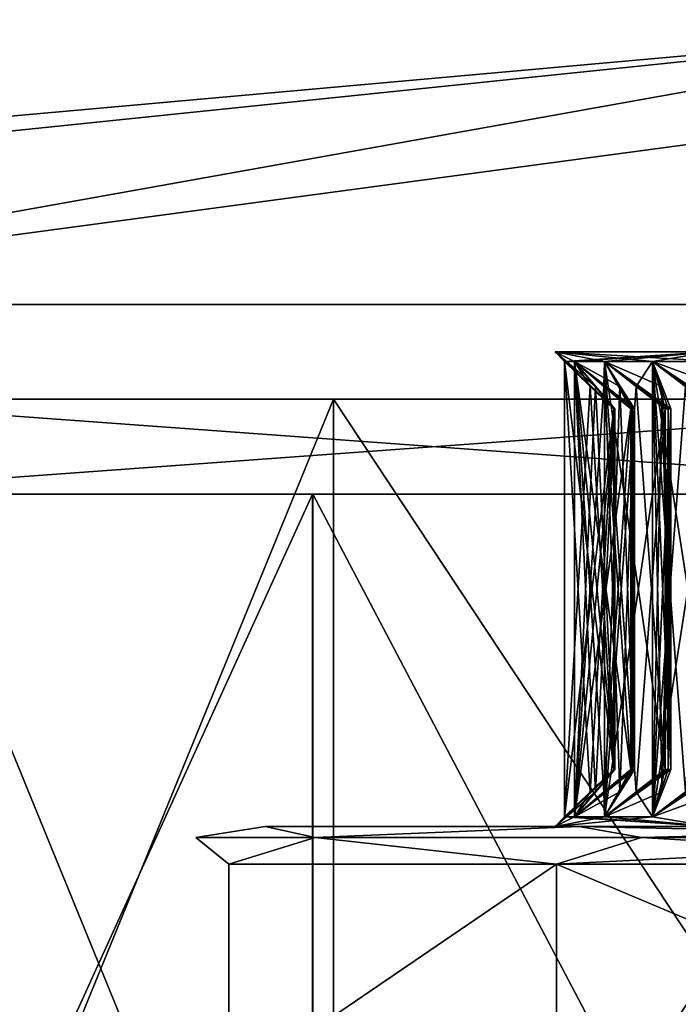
# Model space of a CAD drawing. Header units: millimetres. Extents: x -284 to 78, y 0 to 199.
# Tile 6 of 122: x -261 to -254, y 31 to 42. Entities that reach past the tile are written whole.
import ezdxf

# ---------------------------------------------------------------- set-up
doc = ezdxf.new("R2010")
doc.units = ezdxf.units.MM
doc.header["$LTSCALE"] = 65.185185
for name, color, linetype in [('364', 7, 'CONTINUOUS'), ('365', 7, 'CONTINUOUS'), ('368', 7, 'CONTINUOUS'), ('373', 7, 'CONTINUOUS'), ('374', 7, 'CONTINUOUS'), ('376', 7, 'CONTINUOUS'), ('378', 7, 'CONTINUOUS'), ('383', 7, 'CONTINUOUS'), ('387', 7, 'CONTINUOUS'), ('389', 7, 'CONTINUOUS'), ('393', 7, 'CONTINUOUS'), ('394', 7, 'CONTINUOUS'), ('395', 7, 'CONTINUOUS'), ('444', 7, 'CONTINUOUS'), ('445', 7, 'CONTINUOUS'), ('446', 7, 'CONTINUOUS'), ('447', 7, 'CONTINUOUS'), ('448', 7, 'CONTINUOUS'), ('449', 7, 'CONTINUOUS'), ('450', 7, 'CONTINUOUS'), ('451', 7, 'CONTINUOUS'), ('452', 7, 'CONTINUOUS'), ('453', 7, 'CONTINUOUS'), ('454', 7, 'CONTINUOUS'), ('462', 7, 'CONTINUOUS'), ('467', 7, 'CONTINUOUS'), ('472', 7, 'CONTINUOUS'), ('492', 7, 'CONTINUOUS'), ('493', 7, 'CONTINUOUS'), ('494', 7, 'CONTINUOUS'), ('495', 7, 'CONTINUOUS'), ('496', 7, 'CONTINUOUS'), ('497', 7, 'CONTINUOUS')]:
    doc.layers.add(name, color=color, linetype=linetype)

msp = doc.modelspace()

# ---------------------------------------------------------------- linework, layer by layer
at = {"layer": '364', "linetype": 'CONTINUOUS'}
for points in [[(-258.2, 5.5, -32.481), (-273.688, 5.5, -23.688), (-266.75, 38.5, -29.012), (-258.2, 5.5, -32.481)], [(-272.635, 5.5, 24.696), (-256.778, 5.5, 32.807), (-266.75, 38.5, 29.012), (-272.635, 5.5, 24.696)], [(-250, 38.5, -33.5), (-258.2, 5.5, -32.481), (-266.75, 38.5, -29.012), (-250, 38.5, -33.5)], [(-266.75, 38.5, 29.012), (-256.778, 5.5, 32.807), (-250, 38.5, 33.5), (-266.75, 38.5, 29.012)], [(-240.394, 5.5, -32.093), (-258.2, 5.5, -32.481), (-250, 38.5, -33.5), (-240.394, 5.5, -32.093)], [(-256.778, 5.5, 32.807), (-239.006, 5.5, 31.645), (-250, 38.5, 33.5), (-256.778, 5.5, 32.807)]]:
    msp.add_3dface(points, dxfattribs=at)
at = {"layer": '365', "linetype": 'CONTINUOUS'}
for points in [[(-279.012, 38.5, -16.75), (-283.5, 38.5), (-250, 41.5), (-279.012, 38.5, -16.75)], [(-283.5, 38.5), (-279.012, 38.5, 16.75), (-250, 41.5), (-283.5, 38.5)], [(-266.75, 38.5, -29.012), (-279.012, 38.5, -16.75), (-250, 41.5), (-266.75, 38.5, -29.012)], [(-279.012, 38.5, 16.75), (-266.75, 38.5, 29.012), (-250, 41.5), (-279.012, 38.5, 16.75)], [(-250, 40.749, -16.817), (-266.75, 38.5, -29.012), (-250, 41.5), (-250, 40.749, -16.817)], [(-266.75, 38.5, 29.012), (-250, 38.5, 33.5), (-250, 41.5), (-266.75, 38.5, 29.012)], [(-250, 38.5, -33.5), (-266.75, 38.5, -29.012), (-250, 40.749, -16.817), (-250, 38.5, -33.5)]]:
    msp.add_3dface(points, dxfattribs=at)
at = {"layer": '368', "linetype": 'CONTINUOUS'}
for points in [[(-263.75, 36.5, -23.816), (-250, 36.5, -27.5), (-263.75, 37.5, -23.816), (-263.75, 36.5, -23.816)], [(-263.75, 37.5, -23.816), (-250, 36.5, -27.5), (-250, 37.5, -27.5), (-263.75, 37.5, -23.816)], [(-250, 36.5, 27.5), (-263.75, 36.5, 23.816), (-250, 37.5, 27.5), (-250, 36.5, 27.5)], [(-250, 37.5, 27.5), (-263.75, 36.5, 23.816), (-263.75, 37.5, 23.816), (-250, 37.5, 27.5)]]:
    msp.add_3dface(points, dxfattribs=at)
at = {"layer": '373', "linetype": 'CONTINUOUS'}
for points in [[(-257.935, 25.5, -10.922), (-262.839, 25.5, -4.172), (-257.935, 37.5, -10.922), (-257.935, 25.5, -10.922)], [(-257.935, 37.5, -10.922), (-262.839, 25.5, -4.172), (-262.839, 37.5, -4.172), (-257.935, 37.5, -10.922)], [(-262.839, 25.5, 4.172), (-257.935, 25.5, 10.922), (-262.839, 37.5, 4.172), (-262.839, 25.5, 4.172)], [(-262.839, 37.5, 4.172), (-257.935, 25.5, 10.922), (-257.935, 37.5, 10.922), (-262.839, 37.5, 4.172)], [(-250, 25.5, -13.5), (-257.935, 25.5, -10.922), (-250, 37.5, -13.5), (-250, 25.5, -13.5)], [(-250, 37.5, -13.5), (-257.935, 25.5, -10.922), (-257.935, 37.5, -10.922), (-250, 37.5, -13.5)], [(-257.935, 25.5, 10.922), (-250, 25.5, 13.5), (-257.935, 37.5, 10.922), (-257.935, 25.5, 10.922)], [(-257.935, 37.5, 10.922), (-250, 25.5, 13.5), (-250, 37.5, 13.5), (-257.935, 37.5, 10.922)]]:
    msp.add_3dface(points, dxfattribs=at)
at = {"layer": '374', "linetype": 'CONTINUOUS'}
for points in [[(-250, 37.5, 27.5), (-263.75, 37.5, 23.816), (-250, 37.5, 13.5), (-250, 37.5, 27.5)], [(-263.75, 37.5, 23.816), (-262.839, 37.5, 4.172), (-257.935, 37.5, 10.922), (-263.75, 37.5, 23.816)], [(-263.75, 37.5, 23.816), (-257.935, 37.5, 10.922), (-250, 37.5, 13.5), (-263.75, 37.5, 23.816)], [(-263.75, 37.5, -23.816), (-250, 37.5, -27.5), (-262.839, 37.5, -4.172), (-263.75, 37.5, -23.816)], [(-250, 37.5, -27.5), (-257.935, 37.5, -10.922), (-262.839, 37.5, -4.172), (-250, 37.5, -27.5)], [(-250, 37.5, -27.5), (-250, 37.5, -13.5), (-257.935, 37.5, -10.922), (-250, 37.5, -27.5)]]:
    msp.add_3dface(points, dxfattribs=at)
at = {"layer": '376', "linetype": 'CONTINUOUS'}
for points in [[(-258.153, 36.5, -30.427), (-263.75, 36.5, -23.816), (-272.274, 36.5, -22.274), (-258.153, 36.5, -30.427)], [(-263.75, 36.5, 23.816), (-250, 36.5, 27.5), (-272.274, 36.5, 22.273), (-263.75, 36.5, 23.816)], [(-272.274, 36.5, 22.273), (-250, 36.5, 27.5), (-258.154, 36.5, 30.426), (-272.274, 36.5, 22.273)], [(-250, 36.5, -27.5), (-263.75, 36.5, -23.816), (-258.153, 36.5, -30.427), (-250, 36.5, -27.5)], [(-258.154, 36.5, 30.426), (-250, 36.5, 27.5), (-240.281, 36.5, 29.778), (-258.154, 36.5, 30.426)], [(-241.849, 36.5, 30.427), (-258.154, 36.5, 30.426), (-240.281, 36.5, 29.778), (-241.849, 36.5, 30.427)], [(-227.727, 36.5, -22.274), (-250, 36.5, -27.5), (-258.153, 36.5, -30.427), (-227.727, 36.5, -22.274)], [(-241.848, 36.5, -30.427), (-227.727, 36.5, -22.274), (-258.153, 36.5, -30.427), (-241.848, 36.5, -30.427)]]:
    msp.add_3dface(points, dxfattribs=at)
at = {"layer": '378', "linetype": 'CONTINUOUS'}
for points in [[(-258.154, 5.5, 30.426), (-272.274, 5.5, 22.273), (-258.154, 36.5, 30.426), (-258.154, 5.5, 30.426)], [(-272.274, 5.5, 22.273), (-272.274, 36.5, 22.273), (-258.154, 36.5, 30.426), (-272.274, 5.5, 22.273)], [(-272.274, 5.5, -22.274), (-258.153, 5.5, -30.426), (-272.274, 36.5, -22.274), (-272.274, 5.5, -22.274)], [(-258.153, 5.5, -30.426), (-258.153, 36.5, -30.427), (-272.274, 36.5, -22.274), (-258.153, 5.5, -30.426)], [(-241.849, 5.5, 30.427), (-258.154, 5.5, 30.426), (-241.849, 36.5, 30.427), (-241.849, 5.5, 30.427)], [(-258.154, 5.5, 30.426), (-258.154, 36.5, 30.426), (-241.849, 36.5, 30.427), (-258.154, 5.5, 30.426)], [(-258.153, 5.5, -30.426), (-241.848, 5.5, -30.427), (-258.153, 36.5, -30.427), (-258.153, 5.5, -30.426)], [(-241.848, 5.5, -30.427), (-241.848, 36.5, -30.427), (-258.153, 36.5, -30.427), (-241.848, 5.5, -30.427)]]:
    msp.add_3dface(points, dxfattribs=at)
at = {"layer": '383', "linetype": 'CONTINUOUS'}
for points in [[(-258.654, 33, -2.813), (-255.346, 33, -7.364), (-258.654, 33, 2.813), (-258.654, 33, -2.813)], [(-258.654, 33, 2.813), (-255.346, 33, -7.364), (-255.6, 33), (-258.654, 33, 2.813)], [(-255.346, 33, 7.364), (-258.654, 33, 2.813), (-255.6, 33), (-255.346, 33, 7.364)], [(-255.6, 33), (-255.346, 33, -7.364), (-253.96, 33, -3.96), (-255.6, 33)], [(-253.96, 33, 3.96), (-255.346, 33, 7.364), (-255.6, 33), (-253.96, 33, 3.96)], [(-250, 33, 9.1), (-255.346, 33, 7.364), (-250, 33, 5.6), (-250, 33, 9.1)], [(-255.346, 33, -7.364), (-250, 33, -9.1), (-253.96, 33, -3.96), (-255.346, 33, -7.364)], [(-250, 33, 5.6), (-255.346, 33, 7.364), (-253.96, 33, 3.96), (-250, 33, 5.6)]]:
    msp.add_3dface(points, dxfattribs=at)
at = {"layer": '387', "linetype": 'CONTINUOUS'}
for points in [[(-254.573, 37.9, -3.056), (-253.889, 37.9, -3.889), (-255.6, 38, 0), (-254.573, 37.9, -3.056)], [(-255.6, 38, 0), (-253.889, 37.9, -3.889), (-253.96, 38, -3.96), (-255.6, 38, 0)], [(-255.081, 37.9, -2.105), (-254.573, 37.9, -3.056), (-255.6, 38, 0), (-255.081, 37.9, -2.105)], [(-255.394, 37.9, -1.073), (-255.081, 37.9, -2.105), (-255.6, 38, 0), (-255.394, 37.9, -1.073)], [(-255.173, 37.635, -0.803), (-255.394, 37.9, -1.073), (-255.6, 38, 0), (-255.173, 37.635, -0.803)], [(-254.969, 37.4, -0.555), (-255.173, 37.635, -0.803), (-255.6, 38, 0), (-254.969, 37.4, -0.555)], [(-254.976, 37.4, -0.49), (-254.969, 37.4, -0.555), (-255.6, 38, 0), (-254.976, 37.4, -0.49)], [(-254.982, 37.4, -0.425), (-254.976, 37.4, -0.49), (-255.6, 38, 0), (-254.982, 37.4, -0.425)], [(-255.23, 37.635, -0.222), (-254.982, 37.4, -0.425), (-255.6, 38, 0), (-255.23, 37.635, -0.222)], [(-255.5, 37.9), (-255.23, 37.635, -0.222), (-255.6, 38, 0), (-255.5, 37.9)], [(-253.96, 38, 3.96), (-255.5, 37.9), (-255.6, 38, 0), (-253.96, 38, 3.96)], [(-255.394, 37.9, 1.073), (-255.5, 37.9), (-253.96, 38, 3.96), (-255.394, 37.9, 1.073)], [(-255.081, 37.9, 2.105), (-255.394, 37.9, 1.073), (-253.96, 38, 3.96), (-255.081, 37.9, 2.105)], [(-254.573, 37.9, 3.056), (-255.081, 37.9, 2.105), (-253.96, 38, 3.96), (-254.573, 37.9, 3.056)], [(-254.225, 37.635, 3.09), (-254.573, 37.9, 3.056), (-253.96, 38, 3.96), (-254.225, 37.635, 3.09)], [(-255.23, 37.635, 0.222), (-255.5, 37.9), (-255.394, 37.9, 1.073), (-255.23, 37.635, 0.222)], [(-254.917, 37.635, -1.797), (-255.081, 37.9, -2.105), (-255.394, 37.9, -1.073), (-254.917, 37.635, -1.797)], [(-254.765, 37.4, -1.514), (-254.917, 37.635, -1.797), (-255.394, 37.9, -1.073), (-254.765, 37.4, -1.514)], [(-254.785, 37.4, -1.451), (-254.765, 37.4, -1.514), (-255.394, 37.9, -1.073), (-254.785, 37.4, -1.451)], [(-254.803, 37.4, -1.389), (-254.785, 37.4, -1.451), (-255.394, 37.9, -1.073), (-254.803, 37.4, -1.389)], [(-255.086, 37.635, -1.238), (-254.803, 37.4, -1.389), (-255.394, 37.9, -1.073), (-255.086, 37.635, -1.238)], [(-254.982, 37.4, 0.425), (-255.23, 37.635, 0.222), (-255.394, 37.9, 1.073), (-254.982, 37.4, 0.425)], [(-254.976, 37.4, 0.49), (-254.982, 37.4, 0.425), (-255.394, 37.9, 1.073), (-254.976, 37.4, 0.49)], [(-254.969, 37.4, 0.555), (-254.976, 37.4, 0.49), (-255.394, 37.9, 1.073), (-254.969, 37.4, 0.555)], [(-255.173, 37.635, 0.803), (-254.969, 37.4, 0.555), (-255.394, 37.9, 1.073), (-255.173, 37.635, 0.803)], [(-255.086, 37.635, 1.238), (-255.394, 37.9, 1.073), (-255.081, 37.9, 2.105), (-255.086, 37.635, 1.238)], [(-254.803, 37.4, 1.389), (-255.086, 37.635, 1.238), (-255.081, 37.9, 2.105), (-254.803, 37.4, 1.389)], [(-254.472, 37.635, -2.721), (-254.573, 37.9, -3.056), (-255.081, 37.9, -2.105), (-254.472, 37.635, -2.721)], [(-254.379, 37.4, -2.414), (-254.472, 37.635, -2.721), (-255.081, 37.9, -2.105), (-254.379, 37.4, -2.414)], [(-254.41, 37.4, -2.357), (-254.379, 37.4, -2.414), (-255.081, 37.9, -2.105), (-254.41, 37.4, -2.357)], [(-254.44, 37.4, -2.299), (-254.41, 37.4, -2.357), (-255.081, 37.9, -2.105), (-254.44, 37.4, -2.299)], [(-254.747, 37.635, -2.206), (-254.44, 37.4, -2.299), (-255.081, 37.9, -2.105), (-254.747, 37.635, -2.206)], [(-254.785, 37.4, 1.451), (-254.803, 37.4, 1.389), (-255.081, 37.9, 2.105), (-254.785, 37.4, 1.451)], [(-254.765, 37.4, 1.514), (-254.785, 37.4, 1.451), (-255.081, 37.9, 2.105), (-254.765, 37.4, 1.514)], [(-254.917, 37.635, 1.797), (-254.765, 37.4, 1.514), (-255.081, 37.9, 2.105), (-254.917, 37.635, 1.797)], [(-254.747, 37.635, 2.206), (-255.081, 37.9, 2.105), (-254.573, 37.9, 3.056), (-254.747, 37.635, 2.206)], [(-254.44, 37.4, 2.299), (-254.747, 37.635, 2.206), (-254.573, 37.9, 3.056), (-254.44, 37.4, 2.299)], [(-253.855, 37.635, -3.541), (-253.889, 37.9, -3.889), (-254.573, 37.9, -3.056), (-253.855, 37.635, -3.541)], [(-253.823, 37.4, -3.222), (-253.855, 37.635, -3.541), (-254.573, 37.9, -3.056), (-253.823, 37.4, -3.222)], [(-253.865, 37.4, -3.172), (-253.823, 37.4, -3.222), (-254.573, 37.9, -3.056), (-253.865, 37.4, -3.172)], [(-253.906, 37.4, -3.121), (-253.865, 37.4, -3.172), (-254.573, 37.9, -3.056), (-253.906, 37.4, -3.121)], [(-254.225, 37.635, -3.09), (-253.906, 37.4, -3.121), (-254.573, 37.9, -3.056), (-254.225, 37.635, -3.09)], [(-254.41, 37.4, 2.357), (-254.44, 37.4, 2.299), (-254.573, 37.9, 3.056), (-254.41, 37.4, 2.357)], [(-254.379, 37.4, 2.414), (-254.41, 37.4, 2.357), (-254.573, 37.9, 3.056), (-254.379, 37.4, 2.414)], [(-254.472, 37.635, 2.721), (-254.379, 37.4, 2.414), (-254.573, 37.9, 3.056), (-254.472, 37.635, 2.721)]]:
    msp.add_3dface(points, dxfattribs=at)
at = {"layer": '389', "linetype": 'CONTINUOUS'}
for points in [[(-255.173, 33.365, 0.803), (-255.6, 33), (-254.969, 33.6, 0.555), (-255.173, 33.365, 0.803)], [(-254.969, 33.6, 0.555), (-255.6, 33), (-254.976, 33.6, 0.49), (-254.969, 33.6, 0.555)], [(-254.976, 33.6, 0.49), (-255.6, 33), (-254.982, 33.6, 0.425), (-254.976, 33.6, 0.49)], [(-254.982, 33.6, 0.425), (-255.6, 33), (-255.23, 33.365, 0.222), (-254.982, 33.6, 0.425)], [(-254.765, 33.6, 1.514), (-254.917, 33.365, 1.797), (-255.394, 33.1, 1.073), (-254.765, 33.6, 1.514)], [(-254.785, 33.6, 1.451), (-254.765, 33.6, 1.514), (-255.394, 33.1, 1.073), (-254.785, 33.6, 1.451)], [(-254.803, 33.6, 1.389), (-254.785, 33.6, 1.451), (-255.394, 33.1, 1.073), (-254.803, 33.6, 1.389)], [(-255.086, 33.365, 1.238), (-254.803, 33.6, 1.389), (-255.394, 33.1, 1.073), (-255.086, 33.365, 1.238)], [(-254.982, 33.6, -0.425), (-255.23, 33.365, -0.222), (-255.394, 33.1, -1.073), (-254.982, 33.6, -0.425)], [(-254.976, 33.6, -0.49), (-254.982, 33.6, -0.425), (-255.394, 33.1, -1.073), (-254.976, 33.6, -0.49)], [(-254.969, 33.6, -0.555), (-254.976, 33.6, -0.49), (-255.394, 33.1, -1.073), (-254.969, 33.6, -0.555)], [(-255.173, 33.365, -0.803), (-254.969, 33.6, -0.555), (-255.394, 33.1, -1.073), (-255.173, 33.365, -0.803)], [(-254.803, 33.6, -1.389), (-255.086, 33.365, -1.238), (-255.081, 33.1, -2.105), (-254.803, 33.6, -1.389)], [(-254.379, 33.6, 2.414), (-254.472, 33.365, 2.721), (-255.081, 33.1, 2.105), (-254.379, 33.6, 2.414)], [(-254.41, 33.6, 2.357), (-254.379, 33.6, 2.414), (-255.081, 33.1, 2.105), (-254.41, 33.6, 2.357)], [(-254.44, 33.6, 2.299), (-254.41, 33.6, 2.357), (-255.081, 33.1, 2.105), (-254.44, 33.6, 2.299)], [(-254.747, 33.365, 2.206), (-254.44, 33.6, 2.299), (-255.081, 33.1, 2.105), (-254.747, 33.365, 2.206)], [(-254.785, 33.6, -1.451), (-254.803, 33.6, -1.389), (-255.081, 33.1, -2.105), (-254.785, 33.6, -1.451)], [(-254.765, 33.6, -1.514), (-254.785, 33.6, -1.451), (-255.081, 33.1, -2.105), (-254.765, 33.6, -1.514)], [(-254.917, 33.365, -1.797), (-254.765, 33.6, -1.514), (-255.081, 33.1, -2.105), (-254.917, 33.365, -1.797)], [(-254.44, 33.6, -2.299), (-254.747, 33.365, -2.206), (-254.573, 33.1, -3.056), (-254.44, 33.6, -2.299)], [(-253.823, 33.6, 3.222), (-253.855, 33.365, 3.541), (-254.573, 33.1, 3.056), (-253.823, 33.6, 3.222)], [(-253.865, 33.6, 3.172), (-253.823, 33.6, 3.222), (-254.573, 33.1, 3.056), (-253.865, 33.6, 3.172)], [(-253.906, 33.6, 3.121), (-253.865, 33.6, 3.172), (-254.573, 33.1, 3.056), (-253.906, 33.6, 3.121)], [(-254.225, 33.365, 3.09), (-253.906, 33.6, 3.121), (-254.573, 33.1, 3.056), (-254.225, 33.365, 3.09)], [(-254.41, 33.6, -2.357), (-254.44, 33.6, -2.299), (-254.573, 33.1, -3.056), (-254.41, 33.6, -2.357)], [(-254.379, 33.6, -2.414), (-254.41, 33.6, -2.357), (-254.573, 33.1, -3.056), (-254.379, 33.6, -2.414)], [(-254.472, 33.365, -2.721), (-254.379, 33.6, -2.414), (-254.573, 33.1, -3.056), (-254.472, 33.365, -2.721)], [(-255.394, 33.1, 1.073), (-255.6, 33), (-255.173, 33.365, 0.803), (-255.394, 33.1, 1.073)], [(-255.23, 33.365, 0.222), (-255.6, 33), (-255.5, 33.1), (-255.23, 33.365, 0.222)], [(-255.23, 33.365, -0.222), (-255.5, 33.1), (-255.394, 33.1, -1.073), (-255.23, 33.365, -0.222)], [(-254.917, 33.365, 1.797), (-255.081, 33.1, 2.105), (-255.394, 33.1, 1.073), (-254.917, 33.365, 1.797)], [(-255.086, 33.365, -1.238), (-255.394, 33.1, -1.073), (-255.081, 33.1, -2.105), (-255.086, 33.365, -1.238)], [(-254.472, 33.365, 2.721), (-254.573, 33.1, 3.056), (-255.081, 33.1, 2.105), (-254.472, 33.365, 2.721)], [(-254.747, 33.365, -2.206), (-255.081, 33.1, -2.105), (-254.573, 33.1, -3.056), (-254.747, 33.365, -2.206)], [(-253.855, 33.365, 3.541), (-253.96, 33, 3.96), (-254.573, 33.1, 3.056), (-253.855, 33.365, 3.541)], [(-254.573, 33.1, -3.056), (-253.96, 33, -3.96), (-254.225, 33.365, -3.09), (-254.573, 33.1, -3.056)], [(-253.96, 33, 3.96), (-255.6, 33), (-254.573, 33.1, 3.056), (-253.96, 33, 3.96)], [(-255.6, 33), (-253.96, 33, -3.96), (-255.5, 33.1), (-255.6, 33)], [(-254.573, 33.1, 3.056), (-255.6, 33), (-255.081, 33.1, 2.105), (-254.573, 33.1, 3.056)], [(-255.081, 33.1, 2.105), (-255.6, 33), (-255.394, 33.1, 1.073), (-255.081, 33.1, 2.105)], [(-255.5, 33.1), (-253.96, 33, -3.96), (-255.394, 33.1, -1.073), (-255.5, 33.1)], [(-255.394, 33.1, -1.073), (-253.96, 33, -3.96), (-255.081, 33.1, -2.105), (-255.394, 33.1, -1.073)], [(-255.081, 33.1, -2.105), (-253.96, 33, -3.96), (-254.573, 33.1, -3.056), (-255.081, 33.1, -2.105)]]:
    msp.add_3dface(points, dxfattribs=at)
at = {"layer": '393', "linetype": 'CONTINUOUS'}
for points in [[(-254.747, 37.635, -2.206), (-255.081, 37.9, -2.105), (-255.081, 33.1, -2.105), (-254.747, 37.635, -2.206)], [(-254.44, 37.4, -2.299), (-254.747, 37.635, -2.206), (-255.081, 33.1, -2.105), (-254.44, 37.4, -2.299)], [(-254.44, 37.4, -2.299), (-255.081, 33.1, -2.105), (-254.747, 33.365, -2.206), (-254.44, 37.4, -2.299)], [(-254.44, 37.4, -2.299), (-254.747, 33.365, -2.206), (-254.44, 33.6, -2.299), (-254.44, 37.4, -2.299)]]:
    msp.add_3dface(points, dxfattribs=at)
at = {"layer": '394', "linetype": 'CONTINUOUS'}
for points in [[(-254.573, 37.9, -3.056), (-254.472, 37.635, -2.721), (-254.379, 33.6, -2.414), (-254.573, 37.9, -3.056)], [(-254.573, 37.9, -3.056), (-254.379, 33.6, -2.414), (-254.472, 33.365, -2.721), (-254.573, 37.9, -3.056)], [(-254.573, 37.9, -3.056), (-254.472, 33.365, -2.721), (-254.573, 33.1, -3.056), (-254.573, 37.9, -3.056)], [(-254.472, 37.635, -2.721), (-254.379, 37.4, -2.414), (-254.379, 33.6, -2.414), (-254.472, 37.635, -2.721)]]:
    msp.add_3dface(points, dxfattribs=at)
at = {"layer": '395', "linetype": 'CONTINUOUS'}
for points in [[(-254.225, 37.635, -3.09), (-254.573, 37.9, -3.056), (-254.573, 33.1, -3.056), (-254.225, 37.635, -3.09)], [(-253.906, 37.4, -3.121), (-254.225, 37.635, -3.09), (-254.573, 33.1, -3.056), (-253.906, 37.4, -3.121)], [(-253.906, 37.4, -3.121), (-254.573, 33.1, -3.056), (-254.225, 33.365, -3.09), (-253.906, 37.4, -3.121)]]:
    msp.add_3dface(points, dxfattribs=at)
at = {"layer": '444', "linetype": 'CONTINUOUS'}
for points in [[(-254.573, 37.9, 3.056), (-254.225, 37.635, 3.09), (-253.906, 33.6, 3.121), (-254.573, 37.9, 3.056)], [(-254.573, 37.9, 3.056), (-253.906, 33.6, 3.121), (-254.225, 33.365, 3.09), (-254.573, 37.9, 3.056)], [(-254.573, 37.9, 3.056), (-254.225, 33.365, 3.09), (-254.573, 33.1, 3.056), (-254.573, 37.9, 3.056)]]:
    msp.add_3dface(points, dxfattribs=at)
at = {"layer": '445', "linetype": 'CONTINUOUS'}
for points in [[(-254.472, 37.635, 2.721), (-254.573, 37.9, 3.056), (-254.573, 33.1, 3.056), (-254.472, 37.635, 2.721)], [(-254.379, 37.4, 2.414), (-254.472, 37.635, 2.721), (-254.573, 33.1, 3.056), (-254.379, 37.4, 2.414)], [(-254.379, 37.4, 2.414), (-254.573, 33.1, 3.056), (-254.472, 33.365, 2.721), (-254.379, 37.4, 2.414)], [(-254.379, 37.4, 2.414), (-254.472, 33.365, 2.721), (-254.379, 33.6, 2.414), (-254.379, 37.4, 2.414)]]:
    msp.add_3dface(points, dxfattribs=at)
at = {"layer": '446', "linetype": 'CONTINUOUS'}
for points in [[(-255.081, 37.9, 2.105), (-254.747, 37.635, 2.206), (-254.44, 33.6, 2.299), (-255.081, 37.9, 2.105)], [(-255.081, 37.9, 2.105), (-254.44, 33.6, 2.299), (-254.747, 33.365, 2.206), (-255.081, 37.9, 2.105)], [(-255.081, 37.9, 2.105), (-254.747, 33.365, 2.206), (-255.081, 33.1, 2.105), (-255.081, 37.9, 2.105)], [(-254.747, 37.635, 2.206), (-254.44, 37.4, 2.299), (-254.44, 33.6, 2.299), (-254.747, 37.635, 2.206)]]:
    msp.add_3dface(points, dxfattribs=at)
at = {"layer": '447', "linetype": 'CONTINUOUS'}
for points in [[(-254.917, 37.635, 1.797), (-255.081, 37.9, 2.105), (-255.081, 33.1, 2.105), (-254.917, 37.635, 1.797)], [(-254.765, 37.4, 1.514), (-254.917, 37.635, 1.797), (-255.081, 33.1, 2.105), (-254.765, 37.4, 1.514)], [(-254.765, 37.4, 1.514), (-255.081, 33.1, 2.105), (-254.917, 33.365, 1.797), (-254.765, 37.4, 1.514)], [(-254.765, 37.4, 1.514), (-254.917, 33.365, 1.797), (-254.765, 33.6, 1.514), (-254.765, 37.4, 1.514)]]:
    msp.add_3dface(points, dxfattribs=at)
at = {"layer": '448', "linetype": 'CONTINUOUS'}
for points in [[(-255.394, 37.9, 1.073), (-255.086, 37.635, 1.238), (-254.803, 33.6, 1.389), (-255.394, 37.9, 1.073)], [(-255.394, 37.9, 1.073), (-254.803, 33.6, 1.389), (-255.086, 33.365, 1.238), (-255.394, 37.9, 1.073)], [(-255.394, 37.9, 1.073), (-255.086, 33.365, 1.238), (-255.394, 33.1, 1.073), (-255.394, 37.9, 1.073)], [(-255.086, 37.635, 1.238), (-254.803, 37.4, 1.389), (-254.803, 33.6, 1.389), (-255.086, 37.635, 1.238)]]:
    msp.add_3dface(points, dxfattribs=at)
at = {"layer": '449', "linetype": 'CONTINUOUS'}
for points in [[(-255.173, 37.635, 0.803), (-255.394, 37.9, 1.073), (-255.394, 33.1, 1.073), (-255.173, 37.635, 0.803)], [(-254.969, 37.4, 0.555), (-255.173, 37.635, 0.803), (-255.394, 33.1, 1.073), (-254.969, 37.4, 0.555)], [(-254.969, 37.4, 0.555), (-255.394, 33.1, 1.073), (-255.173, 33.365, 0.803), (-254.969, 37.4, 0.555)], [(-254.969, 37.4, 0.555), (-255.173, 33.365, 0.803), (-254.969, 33.6, 0.555), (-254.969, 37.4, 0.555)]]:
    msp.add_3dface(points, dxfattribs=at)
at = {"layer": '450', "linetype": 'CONTINUOUS'}
for points in [[(-255.5, 37.9), (-255.23, 37.635, 0.222), (-254.982, 33.6, 0.425), (-255.5, 37.9)], [(-255.5, 37.9), (-254.982, 33.6, 0.425), (-255.23, 33.365, 0.222), (-255.5, 37.9)], [(-255.5, 37.9), (-255.23, 33.365, 0.222), (-255.5, 33.1), (-255.5, 37.9)], [(-255.23, 37.635, 0.222), (-254.982, 37.4, 0.425), (-254.982, 33.6, 0.425), (-255.23, 37.635, 0.222)]]:
    msp.add_3dface(points, dxfattribs=at)
at = {"layer": '451', "linetype": 'CONTINUOUS'}
for points in [[(-255.23, 37.635, -0.222), (-255.5, 37.9), (-255.5, 33.1), (-255.23, 37.635, -0.222)], [(-254.982, 37.4, -0.425), (-255.23, 37.635, -0.222), (-255.5, 33.1), (-254.982, 37.4, -0.425)], [(-254.982, 37.4, -0.425), (-255.5, 33.1), (-255.23, 33.365, -0.222), (-254.982, 37.4, -0.425)], [(-254.982, 37.4, -0.425), (-255.23, 33.365, -0.222), (-254.982, 33.6, -0.425), (-254.982, 37.4, -0.425)]]:
    msp.add_3dface(points, dxfattribs=at)
at = {"layer": '452', "linetype": 'CONTINUOUS'}
for points in [[(-255.394, 37.9, -1.073), (-255.173, 37.635, -0.803), (-254.969, 33.6, -0.555), (-255.394, 37.9, -1.073)], [(-255.394, 37.9, -1.073), (-254.969, 33.6, -0.555), (-255.173, 33.365, -0.803), (-255.394, 37.9, -1.073)], [(-255.394, 37.9, -1.073), (-255.173, 33.365, -0.803), (-255.394, 33.1, -1.073), (-255.394, 37.9, -1.073)], [(-255.173, 37.635, -0.803), (-254.969, 37.4, -0.555), (-254.969, 33.6, -0.555), (-255.173, 37.635, -0.803)]]:
    msp.add_3dface(points, dxfattribs=at)
at = {"layer": '453', "linetype": 'CONTINUOUS'}
for points in [[(-255.086, 37.635, -1.238), (-255.394, 37.9, -1.073), (-255.394, 33.1, -1.073), (-255.086, 37.635, -1.238)], [(-254.803, 37.4, -1.389), (-255.086, 37.635, -1.238), (-255.394, 33.1, -1.073), (-254.803, 37.4, -1.389)], [(-254.803, 37.4, -1.389), (-255.394, 33.1, -1.073), (-255.086, 33.365, -1.238), (-254.803, 37.4, -1.389)], [(-254.803, 37.4, -1.389), (-255.086, 33.365, -1.238), (-254.803, 33.6, -1.389), (-254.803, 37.4, -1.389)]]:
    msp.add_3dface(points, dxfattribs=at)
at = {"layer": '454', "linetype": 'CONTINUOUS'}
for points in [[(-255.081, 37.9, -2.105), (-254.917, 37.635, -1.797), (-254.765, 33.6, -1.514), (-255.081, 37.9, -2.105)], [(-255.081, 37.9, -2.105), (-254.765, 33.6, -1.514), (-254.917, 33.365, -1.797), (-255.081, 37.9, -2.105)], [(-255.081, 37.9, -2.105), (-254.917, 33.365, -1.797), (-255.081, 33.1, -2.105), (-255.081, 37.9, -2.105)], [(-254.917, 37.635, -1.797), (-254.765, 37.4, -1.514), (-254.765, 33.6, -1.514), (-254.917, 37.635, -1.797)]]:
    msp.add_3dface(points, dxfattribs=at)
at = {"layer": '462', "linetype": 'CONTINUOUS'}
for points in [[(-255.584, 30.25, 7.686), (-259.035, 30.25, 2.936), (-255.584, 32.6, 7.686), (-255.584, 30.25, 7.686)], [(-259.035, 30.25, 2.936), (-259.035, 30.25, -2.936), (-259.035, 32.6, 2.936), (-259.035, 30.25, 2.936)], [(-255.584, 32.6, 7.686), (-259.035, 30.25, 2.936), (-259.035, 32.6, 2.936), (-255.584, 32.6, 7.686)], [(-259.035, 30.25, -2.936), (-255.584, 30.25, -7.686), (-255.584, 32.6, -7.686), (-259.035, 30.25, -2.936)], [(-259.035, 32.6, 2.936), (-259.035, 30.25, -2.936), (-259.035, 32.6, -2.936), (-259.035, 32.6, 2.936)], [(-259.035, 32.6, -2.936), (-259.035, 30.25, -2.936), (-255.584, 32.6, -7.686), (-259.035, 32.6, -2.936)], [(-250, 30.25, -9.5), (-250, 32.6, -9.5), (-255.584, 32.6, -7.686), (-250, 30.25, -9.5)], [(-255.584, 30.25, -7.686), (-250, 30.25, -9.5), (-255.584, 32.6, -7.686), (-255.584, 30.25, -7.686)], [(-250, 32.6, 9.5), (-250, 30.25, 9.5), (-255.584, 30.25, 7.686), (-250, 32.6, 9.5)], [(-250, 32.6, 9.5), (-255.584, 30.25, 7.686), (-255.584, 32.6, 7.686), (-250, 32.6, 9.5)]]:
    msp.add_3dface(points, dxfattribs=at)
at = {"layer": '467', "linetype": 'CONTINUOUS'}
for points in [[(-258.654, 33, -2.813), (-258.654, 33, 2.813), (-259.383, 32.883), (-258.654, 33, -2.813)], [(-258.126, 32.883, -4.691), (-258.654, 33, -2.813), (-259.383, 32.883), (-258.126, 32.883, -4.691)], [(-259.383, 32.883), (-258.654, 33, 2.813), (-258.126, 32.883, 4.691), (-259.383, 32.883)], [(-255.346, 33, -7.364), (-258.654, 33, -2.813), (-258.126, 32.883, -4.691), (-255.346, 33, -7.364)], [(-258.654, 33, 2.813), (-255.346, 33, 7.364), (-258.126, 32.883, 4.691), (-258.654, 33, 2.813)], [(-254.691, 32.883, -8.126), (-255.346, 33, -7.364), (-258.126, 32.883, -4.691), (-254.691, 32.883, -8.126)], [(-258.126, 32.883, 4.691), (-255.346, 33, 7.364), (-254.691, 32.883, 8.126), (-258.126, 32.883, 4.691)], [(-255.346, 33, 7.364), (-250, 33, 9.1), (-254.691, 32.883, 8.126), (-255.346, 33, 7.364)], [(-250, 33, -9.1), (-255.346, 33, -7.364), (-250, 32.883, -9.383), (-250, 33, -9.1)], [(-250, 32.883, -9.383), (-255.346, 33, -7.364), (-254.691, 32.883, -8.126), (-250, 32.883, -9.383)], [(-254.691, 32.883, 8.126), (-250, 33, 9.1), (-250, 32.883, 9.383), (-254.691, 32.883, 8.126)], [(-259.035, 32.6, 2.936), (-259.035, 32.6, -2.936), (-259.383, 32.883), (-259.035, 32.6, 2.936)], [(-259.035, 32.6, 2.936), (-259.383, 32.883), (-258.126, 32.883, 4.691), (-259.035, 32.6, 2.936)], [(-259.035, 32.6, -2.936), (-258.126, 32.883, -4.691), (-259.383, 32.883), (-259.035, 32.6, -2.936)], [(-255.584, 32.6, 7.686), (-259.035, 32.6, 2.936), (-258.126, 32.883, 4.691), (-255.584, 32.6, 7.686)], [(-259.035, 32.6, -2.936), (-255.584, 32.6, -7.686), (-258.126, 32.883, -4.691), (-259.035, 32.6, -2.936)], [(-255.584, 32.6, 7.686), (-258.126, 32.883, 4.691), (-254.691, 32.883, 8.126), (-255.584, 32.6, 7.686)], [(-255.584, 32.6, -7.686), (-254.691, 32.883, -8.126), (-258.126, 32.883, -4.691), (-255.584, 32.6, -7.686)], [(-250, 32.6, 9.5), (-255.584, 32.6, 7.686), (-250, 32.883, 9.383), (-250, 32.6, 9.5)], [(-255.584, 32.6, -7.686), (-250, 32.6, -9.5), (-254.691, 32.883, -8.126), (-255.584, 32.6, -7.686)], [(-255.584, 32.6, 7.686), (-254.691, 32.883, 8.126), (-250, 32.883, 9.383), (-255.584, 32.6, 7.686)], [(-250, 32.6, -9.5), (-250, 32.883, -9.383), (-254.691, 32.883, -8.126), (-250, 32.6, -9.5)]]:
    msp.add_3dface(points, dxfattribs=at)
at = {"layer": '472', "linetype": 'CONTINUOUS'}
msp.add_3dface([(-253.96, 38, 3.96), (-255.6, 38, 0), (-253.96, 38, -3.96), (-253.96, 38, 3.96)], dxfattribs=at)
at = {"layer": '492', "linetype": 'CONTINUOUS'}
for points in [[(-254.41, 37.4, -2.357), (-254.44, 37.4, -2.299), (-254.41, 33.6, -2.357), (-254.41, 37.4, -2.357)], [(-254.44, 37.4, -2.299), (-254.44, 33.6, -2.299), (-254.41, 33.6, -2.357), (-254.44, 37.4, -2.299)], [(-254.379, 37.4, -2.414), (-254.41, 37.4, -2.357), (-254.379, 33.6, -2.414), (-254.379, 37.4, -2.414)], [(-254.41, 37.4, -2.357), (-254.41, 33.6, -2.357), (-254.379, 33.6, -2.414), (-254.41, 37.4, -2.357)]]:
    msp.add_3dface(points, dxfattribs=at)
at = {"layer": '493', "linetype": 'CONTINUOUS'}
for points in [[(-254.785, 37.4, -1.451), (-254.803, 37.4, -1.389), (-254.785, 33.6, -1.451), (-254.785, 37.4, -1.451)], [(-254.803, 37.4, -1.389), (-254.803, 33.6, -1.389), (-254.785, 33.6, -1.451), (-254.803, 37.4, -1.389)], [(-254.765, 37.4, -1.514), (-254.785, 37.4, -1.451), (-254.765, 33.6, -1.514), (-254.765, 37.4, -1.514)], [(-254.785, 37.4, -1.451), (-254.785, 33.6, -1.451), (-254.765, 33.6, -1.514), (-254.785, 37.4, -1.451)]]:
    msp.add_3dface(points, dxfattribs=at)
at = {"layer": '494', "linetype": 'CONTINUOUS'}
for points in [[(-254.976, 37.4, -0.49), (-254.982, 37.4, -0.425), (-254.976, 33.6, -0.49), (-254.976, 37.4, -0.49)], [(-254.982, 37.4, -0.425), (-254.982, 33.6, -0.425), (-254.976, 33.6, -0.49), (-254.982, 37.4, -0.425)], [(-254.969, 37.4, -0.555), (-254.976, 37.4, -0.49), (-254.969, 33.6, -0.555), (-254.969, 37.4, -0.555)], [(-254.976, 37.4, -0.49), (-254.976, 33.6, -0.49), (-254.969, 33.6, -0.555), (-254.976, 37.4, -0.49)]]:
    msp.add_3dface(points, dxfattribs=at)
at = {"layer": '495', "linetype": 'CONTINUOUS'}
for points in [[(-254.982, 37.4, 0.425), (-254.976, 37.4, 0.49), (-254.982, 33.6, 0.425), (-254.982, 37.4, 0.425)], [(-254.976, 37.4, 0.49), (-254.976, 33.6, 0.49), (-254.982, 33.6, 0.425), (-254.976, 37.4, 0.49)], [(-254.976, 37.4, 0.49), (-254.969, 37.4, 0.555), (-254.976, 33.6, 0.49), (-254.976, 37.4, 0.49)], [(-254.969, 37.4, 0.555), (-254.969, 33.6, 0.555), (-254.976, 33.6, 0.49), (-254.969, 37.4, 0.555)]]:
    msp.add_3dface(points, dxfattribs=at)
at = {"layer": '496', "linetype": 'CONTINUOUS'}
for points in [[(-254.803, 37.4, 1.389), (-254.785, 37.4, 1.451), (-254.803, 33.6, 1.389), (-254.803, 37.4, 1.389)], [(-254.785, 37.4, 1.451), (-254.785, 33.6, 1.451), (-254.803, 33.6, 1.389), (-254.785, 37.4, 1.451)], [(-254.785, 37.4, 1.451), (-254.765, 37.4, 1.514), (-254.785, 33.6, 1.451), (-254.785, 37.4, 1.451)], [(-254.765, 37.4, 1.514), (-254.765, 33.6, 1.514), (-254.785, 33.6, 1.451), (-254.765, 37.4, 1.514)]]:
    msp.add_3dface(points, dxfattribs=at)
at = {"layer": '497', "linetype": 'CONTINUOUS'}
for points in [[(-254.44, 37.4, 2.299), (-254.41, 37.4, 2.357), (-254.44, 33.6, 2.299), (-254.44, 37.4, 2.299)], [(-254.41, 37.4, 2.357), (-254.41, 33.6, 2.357), (-254.44, 33.6, 2.299), (-254.41, 37.4, 2.357)], [(-254.41, 37.4, 2.357), (-254.379, 37.4, 2.414), (-254.41, 33.6, 2.357), (-254.41, 37.4, 2.357)], [(-254.379, 37.4, 2.414), (-254.379, 33.6, 2.414), (-254.41, 33.6, 2.357), (-254.379, 37.4, 2.414)]]:
    msp.add_3dface(points, dxfattribs=at)

doc.saveas('drawing.dxf')
